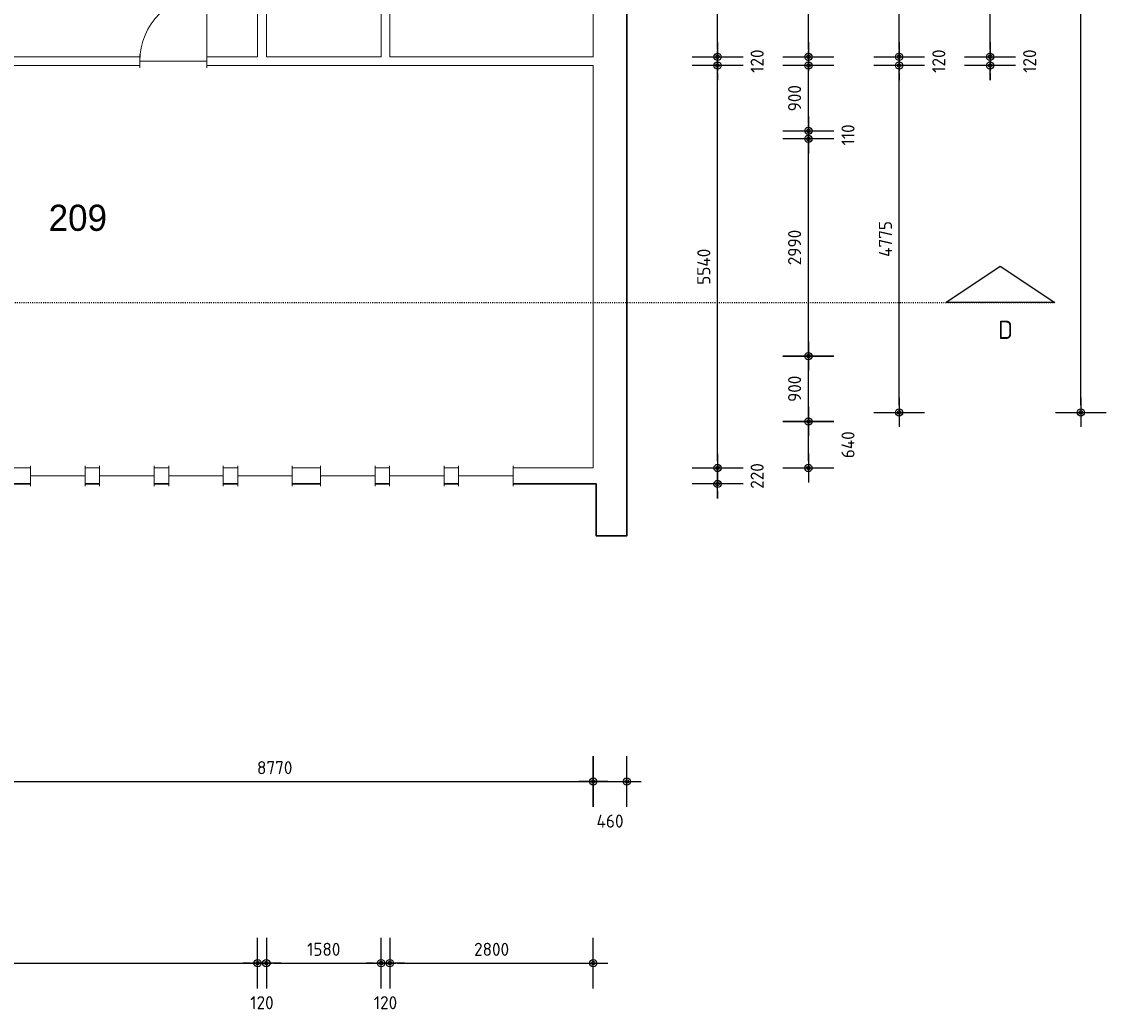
# Model space of a CAD drawing. Header units: millimetres. Extents: x 362177 to 5000048, y 157834 to 733119.
# Tile 8 of 152: x 572181 to 587108, y 202786 to 216407. Entities that reach past the tile are written whole.
import ezdxf
from ezdxf.enums import TextEntityAlignment as Align

# ---------------------------------------------------------------- set-up
doc = ezdxf.new("R2010")
doc.units = ezdxf.units.MM
doc.set_wipeout_variables(frame=1)
doc.linetypes.add('ACAD_ISO03W100', pattern=[30, 12, -18])
doc.layers.get('DEFPOINTS').update_dxf_attribs({"color": 255})
doc.layers.add('A--M$1A-_F123-', color=1, linetype='Continuous')
doc.layers.add('A--T$1A-_F123-_0_25MM', color=2, linetype='Continuous')
for name, color, linetype, lineweight in [('X-L21_C_buitenwanden', 7, 'Continuous', 30), ('X-L22_C_binnenwand', 7, 'Continuous', 13), ('X-L31_C_buitenwandopening', 1, 'Continuous', 5), ('X-L32_C_binnenwandopeningen', 3, 'Continuous', 5), ('X-T22_C_ruimtelabel', 7, 'Continuous', 5)]:
    doc.layers.add(name, color=color, linetype=linetype, lineweight=lineweight)
doc.styles.add('ALFA-0_18', font='iso3098.shx', dxfattribs={"height": 180})
doc.styles.add('ALFA-0_25', font='iso3098.shx', dxfattribs={"height": 250})
doc.dimstyles.new('ALFA-0_18', dxfattribs={"dimscale": 100, "dimtxt": 0.18, "dimasz": 1, "dimexe": 1.25, "dimexo": 0.625, "dimgap": 1, "dimtad": 1, "dimdec": 0, "dimzin": 0, "dimdsep": 46, "dimtxsty": 'ALFA-0_18', "dimblk": 'diminfradot', "dimblk1": 'diminfradot', "dimblk2": 'diminfradot', "dimsah": 1, "dimcen": 2.5, "dimse1": 1, "dimse2": 1, "dimclrd": 141, "dimclrt": 1, "dimadec": 0, "dimazin": 0, "dimtfac": 1, "dimtmove": 2, "dimatfit": 3, "dimldrblk": 'diminfrapyl', "dimfxl": 1, "dimtolj": 1, "dimtzin": 0, "dimarcsym": 0})

# ---------------------------------------------------------------- blocks, each defined once
blk = doc.blocks.new('diminfradot')
at = {"color": 0}
for p, q in [((0, -3.5), (0, 3.5)), ((-2, 0), (2, 0))]:
    blk.add_line(p, q, dxfattribs=at)
for radius in [0.5, 0.25]:
    blk.add_circle((0, 0), radius, dxfattribs=at)
blk = doc.blocks.new('*D20')
at = {"layer": 'A--M$1A-_F123-', "color": 141, "lineweight": -2, "transparency": 16777216}
blk.add_line((571378, 205949), (579948, 205949), dxfattribs=at)
at = {"layer": 'DEFPOINTS', "color": 0, "transparency": 16777216}
for p in [(571278, 210264), (580048, 210264), (580048, 205949)]:
    blk.add_point(p, dxfattribs=at)
at = {"layer": 'A--M$1A-_F123-', "color": 141, "lineweight": -2, "transparency": 16777216, "xscale": 100, "yscale": 100, "zscale": 100, "rotation": 180}
blk.add_blockref('diminfradot', (571278, 205949), dxfattribs=at)
at = {"layer": 'A--M$1A-_F123-', "color": 141, "lineweight": -2, "transparency": 16777216, "xscale": 100, "yscale": 100, "zscale": 100}
blk.add_blockref('diminfradot', (580048, 205949), dxfattribs=at)
at = {"layer": 'A--M$1A-_F123-', "color": 1, "transparency": 16777216, "insert": (575663, 206139), "char_height": 180, "attachment_point": 5, "style": 'ALFA-0_18'}
blk.add_mtext('\\A1;8770', dxfattribs=at)
blk = doc.blocks.new('diminfrapyl')
at = {"color": 0}
blk.add_solid([(0, 0), (-4, 0.7), (-4, -0.7)], dxfattribs=at)
blk = doc.blocks.new('*D21')
at = {"layer": 'A--M$1A-_F123-', "color": 141, "lineweight": -2, "transparency": 16777216}
blk.add_line((580148, 205949), (580408, 205949), dxfattribs=at)
at = {"layer": 'DEFPOINTS', "color": 0, "transparency": 16777216}
for p in [(580048, 210264), (580508, 209329), (580508, 205949)]:
    blk.add_point(p, dxfattribs=at)
at = {"layer": 'A--M$1A-_F123-', "color": 141, "lineweight": -2, "transparency": 16777216, "xscale": 100, "yscale": 100, "zscale": 100, "rotation": 180}
blk.add_blockref('diminfradot', (580048, 205949), dxfattribs=at)
at = {"layer": 'A--M$1A-_F123-', "color": 141, "lineweight": -2, "transparency": 16777216, "xscale": 100, "yscale": 100, "zscale": 100}
blk.add_blockref('diminfradot', (580508, 205949), dxfattribs=at)
at = {"layer": 'A--M$1A-_F123-', "color": 1, "transparency": 16777216, "insert": (580278, 205404), "char_height": 180, "attachment_point": 5, "style": 'ALFA-0_18'}
blk.add_mtext('\\A1;460', dxfattribs=at)
blk = doc.blocks.new('*D58')
at = {"layer": 'A--M$1A-_F123-', "color": 141, "lineweight": -2, "transparency": 16777216}
for p, q in [((581758, 210364), (581758, 210464)), ((581758, 210044), (581758, 210264)), ((581758, 209944), (581758, 209844))]:
    blk.add_line(p, q, dxfattribs=at)
at = {"layer": 'DEFPOINTS', "color": 0, "transparency": 16777216}
for p in [(580048, 210264), (581758, 210264), (580088, 210044)]:
    blk.add_point(p, dxfattribs=at)
at = {"layer": 'A--M$1A-_F123-', "color": 141, "lineweight": -2, "transparency": 16777216, "xscale": 100, "yscale": 100, "zscale": 100}
for p, rotation in [((581758, 210264), 270), ((581758, 210044), 90)]:
    blk.add_blockref('diminfradot', p, dxfattribs=dict(at, rotation=rotation))
at = {"layer": 'A--M$1A-_F123-', "color": 1, "transparency": 16777216, "insert": (582303, 210154), "char_height": 180, "attachment_point": 5, "rotation": 90, "style": 'ALFA-0_18'}
blk.add_mtext('\\A1;220', dxfattribs=at)
blk = doc.blocks.new('*D59')
at = {"layer": 'A--M$1A-_F123-', "color": 141, "lineweight": -2, "transparency": 16777216}
blk.add_line((581758, 210364), (581758, 215704), dxfattribs=at)
at = {"layer": 'DEFPOINTS', "color": 0, "transparency": 16777216}
for p in [(580048, 215804), (581758, 215804), (580048, 210264)]:
    blk.add_point(p, dxfattribs=at)
at = {"layer": 'A--M$1A-_F123-', "color": 141, "lineweight": -2, "transparency": 16777216, "xscale": 100, "yscale": 100, "zscale": 100}
for p, rotation in [((581758, 215804), 90), ((581758, 210264), 270)]:
    blk.add_blockref('diminfradot', p, dxfattribs=dict(at, rotation=rotation))
at = {"layer": 'A--M$1A-_F123-', "color": 1, "transparency": 16777216, "insert": (581568, 213034), "char_height": 180, "attachment_point": 5, "rotation": 90, "style": 'ALFA-0_18'}
blk.add_mtext('\\A1;5540', dxfattribs=at)
blk = doc.blocks.new('*D60')
at = {"layer": 'A--M$1A-_F123-', "color": 141, "lineweight": -2, "transparency": 16777216}
for p, q in [((581758, 216024), (581758, 216124)), ((581758, 215804), (581758, 215924)), ((581758, 215704), (581758, 215604))]:
    blk.add_line(p, q, dxfattribs=at)
at = {"layer": 'DEFPOINTS', "color": 0, "transparency": 16777216}
for p in [(580048, 215924), (581758, 215924), (580048, 215804)]:
    blk.add_point(p, dxfattribs=at)
at = {"layer": 'A--M$1A-_F123-', "color": 141, "lineweight": -2, "transparency": 16777216, "xscale": 100, "yscale": 100, "zscale": 100}
for p, rotation in [((581758, 215924), 270), ((581758, 215804), 90)]:
    blk.add_blockref('diminfradot', p, dxfattribs=dict(at, rotation=rotation))
at = {"layer": 'A--M$1A-_F123-', "color": 1, "transparency": 16777216, "insert": (582303, 215864), "char_height": 180, "attachment_point": 5, "rotation": 90, "style": 'ALFA-0_18'}
blk.add_mtext('\\A1;120', dxfattribs=at)
blk = doc.blocks.new('*D61')
at = {"layer": 'A--M$1A-_F123-', "color": 141, "lineweight": -2, "transparency": 16777216}
blk.add_line((581758, 216024), (581758, 219704), dxfattribs=at)
at = {"layer": 'DEFPOINTS', "color": 0, "transparency": 16777216}
for p in [(580048, 219804), (581758, 219804), (580048, 215924)]:
    blk.add_point(p, dxfattribs=at)
at = {"layer": 'A--M$1A-_F123-', "color": 141, "lineweight": -2, "transparency": 16777216, "xscale": 100, "yscale": 100, "zscale": 100}
for p, rotation in [((581758, 219804), 90), ((581758, 215924), 270)]:
    blk.add_blockref('diminfradot', p, dxfattribs=dict(at, rotation=rotation))
at = {"layer": 'A--M$1A-_F123-', "color": 1, "transparency": 16777216, "insert": (581568, 217864), "char_height": 180, "attachment_point": 5, "rotation": 90, "style": 'ALFA-0_18'}
blk.add_mtext('\\A1;3880', dxfattribs=at)
blk = doc.blocks.new('*D65')
at = {"layer": 'A--M$1A-_F123-', "color": 141, "lineweight": -2, "transparency": 16777216}
blk.add_line((583008, 210364), (583008, 210804.01), dxfattribs=at)
at = {"layer": 'DEFPOINTS', "color": 0, "transparency": 16777216}
for p in [(566168, 210904.01), (583008, 210904.01), (566168, 210264)]:
    blk.add_point(p, dxfattribs=at)
at = {"layer": 'A--M$1A-_F123-', "color": 141, "lineweight": -2, "transparency": 16777216, "xscale": 100, "yscale": 100, "zscale": 100}
for p, rotation in [((583008, 210904.01), 90), ((583008, 210264), 270)]:
    blk.add_blockref('diminfradot', p, dxfattribs=dict(at, rotation=rotation))
at = {"layer": 'A--M$1A-_F123-', "color": 1, "transparency": 16777216, "insert": (583553, 210584.005), "char_height": 180, "attachment_point": 5, "rotation": 90, "style": 'ALFA-0_18'}
blk.add_mtext('\\A1;640', dxfattribs=at)
blk = doc.blocks.new('*D66')
at = {"layer": 'A--M$1A-_F123-', "color": 141, "lineweight": -2, "transparency": 16777216}
blk.add_line((583008, 211004.01), (583008, 211704), dxfattribs=at)
at = {"layer": 'DEFPOINTS', "color": 0, "transparency": 16777216}
for p in [(566168, 211804), (583008, 211804), (566168, 210904.01)]:
    blk.add_point(p, dxfattribs=at)
at = {"layer": 'A--M$1A-_F123-', "color": 141, "lineweight": -2, "transparency": 16777216, "xscale": 100, "yscale": 100, "zscale": 100}
for p, rotation in [((583008, 211804), 90), ((583008, 210904.01), 270)]:
    blk.add_blockref('diminfradot', p, dxfattribs=dict(at, rotation=rotation))
at = {"layer": 'A--M$1A-_F123-', "color": 1, "transparency": 16777216, "insert": (582818, 211354.005), "char_height": 180, "attachment_point": 5, "rotation": 90, "style": 'ALFA-0_18'}
blk.add_mtext('\\A1;900', dxfattribs=at)
blk = doc.blocks.new('*D67')
at = {"layer": 'A--M$1A-_F123-', "color": 141, "lineweight": -2, "transparency": 16777216}
blk.add_line((583008, 211904), (583008, 214694), dxfattribs=at)
at = {"layer": 'DEFPOINTS', "color": 0, "transparency": 16777216}
for p in [(566168, 214794), (583008, 214794), (566168, 211804)]:
    blk.add_point(p, dxfattribs=at)
at = {"layer": 'A--M$1A-_F123-', "color": 141, "lineweight": -2, "transparency": 16777216, "xscale": 100, "yscale": 100, "zscale": 100}
for p, rotation in [((583008, 214794), 90), ((583008, 211804), 270)]:
    blk.add_blockref('diminfradot', p, dxfattribs=dict(at, rotation=rotation))
at = {"layer": 'A--M$1A-_F123-', "color": 1, "transparency": 16777216, "insert": (582818, 213299), "char_height": 180, "attachment_point": 5, "rotation": 90, "style": 'ALFA-0_18'}
blk.add_mtext('\\A1;2990', dxfattribs=at)
blk = doc.blocks.new('*D68')
at = {"layer": 'A--M$1A-_F123-', "color": 141, "lineweight": -2, "transparency": 16777216}
for p, q in [((583008, 215004), (583008, 215104)), ((583008, 214794), (583008, 214904)), ((583008, 214694), (583008, 214594))]:
    blk.add_line(p, q, dxfattribs=at)
at = {"layer": 'DEFPOINTS', "color": 0, "transparency": 16777216}
for p in [(566278, 214904), (583008, 214904), (566168, 214794)]:
    blk.add_point(p, dxfattribs=at)
at = {"layer": 'A--M$1A-_F123-', "color": 141, "lineweight": -2, "transparency": 16777216, "xscale": 100, "yscale": 100, "zscale": 100}
for p, rotation in [((583008, 214904), 270), ((583008, 214794), 90)]:
    blk.add_blockref('diminfradot', p, dxfattribs=dict(at, rotation=rotation))
at = {"layer": 'A--M$1A-_F123-', "color": 1, "transparency": 16777216, "insert": (583553, 214849), "char_height": 180, "attachment_point": 5, "rotation": 90, "style": 'ALFA-0_18'}
blk.add_mtext('\\A1;110', dxfattribs=at)
blk = doc.blocks.new('*D69')
at = {"layer": 'A--M$1A-_F123-', "color": 141, "lineweight": -2, "transparency": 16777216}
blk.add_line((583008, 215004), (583008, 215704), dxfattribs=at)
at = {"layer": 'DEFPOINTS', "color": 0, "transparency": 16777216}
for p in [(564168, 215804), (583008, 215804), (566278, 214904)]:
    blk.add_point(p, dxfattribs=at)
at = {"layer": 'A--M$1A-_F123-', "color": 141, "lineweight": -2, "transparency": 16777216, "xscale": 100, "yscale": 100, "zscale": 100}
for p, rotation in [((583008, 215804), 90), ((583008, 214904), 270)]:
    blk.add_blockref('diminfradot', p, dxfattribs=dict(at, rotation=rotation))
at = {"layer": 'A--M$1A-_F123-', "color": 1, "transparency": 16777216, "insert": (582818, 215354), "char_height": 180, "attachment_point": 5, "rotation": 90, "style": 'ALFA-0_18'}
blk.add_mtext('\\A1;900', dxfattribs=at)
blk = doc.blocks.new('*D70')
at = {"layer": 'A--M$1A-_F123-', "color": 141, "lineweight": -2, "transparency": 16777216}
blk.add_line((583008, 216024), (583008, 218254), dxfattribs=at)
at = {"layer": 'DEFPOINTS', "color": 0, "transparency": 16777216}
for p in [(577128, 218354), (583008, 218354), (577128, 215924)]:
    blk.add_point(p, dxfattribs=at)
at = {"layer": 'A--M$1A-_F123-', "color": 141, "lineweight": -2, "transparency": 16777216, "xscale": 100, "yscale": 100, "zscale": 100}
for p, rotation in [((583008, 218354), 90), ((583008, 215924), 270)]:
    blk.add_blockref('diminfradot', p, dxfattribs=dict(at, rotation=rotation))
at = {"layer": 'A--M$1A-_F123-', "color": 1, "transparency": 16777216, "insert": (582818, 217139), "char_height": 180, "attachment_point": 5, "rotation": 90, "style": 'ALFA-0_18'}
blk.add_mtext('\\A1;2430', dxfattribs=at)
blk = doc.blocks.new('*D74')
at = {"layer": 'A--M$1A-_F123-', "color": 141, "lineweight": -2, "transparency": 16777216}
blk.add_line((584258, 211129), (584258, 215704), dxfattribs=at)
at = {"layer": 'DEFPOINTS', "color": 0, "transparency": 16777216}
for p in [(563708, 215804), (584258, 215804), (563708, 211029)]:
    blk.add_point(p, dxfattribs=at)
at = {"layer": 'A--M$1A-_F123-', "color": 141, "lineweight": -2, "transparency": 16777216, "xscale": 100, "yscale": 100, "zscale": 100}
for p, rotation in [((584258, 215804), 90), ((584258, 211029), 270)]:
    blk.add_blockref('diminfradot', p, dxfattribs=dict(at, rotation=rotation))
at = {"layer": 'A--M$1A-_F123-', "color": 1, "transparency": 16777216, "insert": (584068, 213416.5), "char_height": 180, "attachment_point": 5, "rotation": 90, "style": 'ALFA-0_18'}
blk.add_mtext('\\A1;4775', dxfattribs=at)
blk = doc.blocks.new('*D75')
at = {"layer": 'A--M$1A-_F123-', "color": 141, "lineweight": -2, "transparency": 16777216}
for p, q in [((584258, 216024), (584258, 216124)), ((584258, 215804), (584258, 215924)), ((584258, 215704), (584258, 215604))]:
    blk.add_line(p, q, dxfattribs=at)
at = {"layer": 'DEFPOINTS', "color": 0, "transparency": 16777216}
for p in [(563448, 215924), (584258, 215924), (563708, 215804)]:
    blk.add_point(p, dxfattribs=at)
at = {"layer": 'A--M$1A-_F123-', "color": 141, "lineweight": -2, "transparency": 16777216, "xscale": 100, "yscale": 100, "zscale": 100}
for p, rotation in [((584258, 215924), 270), ((584258, 215804), 90)]:
    blk.add_blockref('diminfradot', p, dxfattribs=dict(at, rotation=rotation))
at = {"layer": 'A--M$1A-_F123-', "color": 1, "transparency": 16777216, "insert": (584803, 215864), "char_height": 180, "attachment_point": 5, "rotation": 90, "style": 'ALFA-0_18'}
blk.add_mtext('\\A1;120', dxfattribs=at)
blk = doc.blocks.new('*D76')
at = {"layer": 'A--M$1A-_F123-', "color": 141, "lineweight": -2, "transparency": 16777216}
blk.add_line((584258, 216024), (584258, 219704), dxfattribs=at)
at = {"layer": 'DEFPOINTS', "color": 0, "transparency": 16777216}
for p in [(563448, 219804), (584258, 219804), (563448, 215924)]:
    blk.add_point(p, dxfattribs=at)
at = {"layer": 'A--M$1A-_F123-', "color": 141, "lineweight": -2, "transparency": 16777216, "xscale": 100, "yscale": 100, "zscale": 100}
for p, rotation in [((584258, 219804), 90), ((584258, 215924), 270)]:
    blk.add_blockref('diminfradot', p, dxfattribs=dict(at, rotation=rotation))
at = {"layer": 'A--M$1A-_F123-', "color": 1, "transparency": 16777216, "insert": (584068, 217864), "char_height": 180, "attachment_point": 5, "rotation": 90, "style": 'ALFA-0_18'}
blk.add_mtext('\\A1;3880', dxfattribs=at)
blk = doc.blocks.new('*D79')
at = {"layer": 'A--M$1A-_F123-', "color": 141, "lineweight": -2, "transparency": 16777216}
blk.add_line((585508, 216024), (585508, 222079), dxfattribs=at)
at = {"layer": 'DEFPOINTS', "color": 0, "transparency": 16777216}
for p in [(560648, 222179), (585508, 222179), (560648, 215924)]:
    blk.add_point(p, dxfattribs=at)
at = {"layer": 'A--M$1A-_F123-', "color": 141, "lineweight": -2, "transparency": 16777216, "xscale": 100, "yscale": 100, "zscale": 100}
for p, rotation in [((585508, 222179), 90), ((585508, 215924), 270)]:
    blk.add_blockref('diminfradot', p, dxfattribs=dict(at, rotation=rotation))
at = {"layer": 'A--M$1A-_F123-', "color": 1, "transparency": 16777216, "insert": (585318, 219051.5), "char_height": 180, "attachment_point": 5, "rotation": 90, "style": 'ALFA-0_18'}
blk.add_mtext('\\A1;6255', dxfattribs=at)
blk = doc.blocks.new('*D82')
at = {"layer": 'A--M$1A-_F123-', "color": 141, "lineweight": -2, "transparency": 16777216}
for p, q in [((585508, 216024), (585508, 216124)), ((585508, 215924), (585508, 215804)), ((585508, 215704), (585508, 215604))]:
    blk.add_line(p, q, dxfattribs=at)
at = {"layer": 'DEFPOINTS', "color": 0, "transparency": 16777216}
for p in [(560648, 215924), (563708, 215804), (585508, 215804)]:
    blk.add_point(p, dxfattribs=at)
at = {"layer": 'A--M$1A-_F123-', "color": 141, "lineweight": -2, "transparency": 16777216, "xscale": 100, "yscale": 100, "zscale": 100}
for p, rotation in [((585508, 215924), 270), ((585508, 215804), 90)]:
    blk.add_blockref('diminfradot', p, dxfattribs=dict(at, rotation=rotation))
at = {"layer": 'A--M$1A-_F123-', "color": 1, "transparency": 16777216, "insert": (586053, 215864), "char_height": 180, "attachment_point": 5, "rotation": 90, "style": 'ALFA-0_18'}
blk.add_mtext('\\A1;120', dxfattribs=at)
blk = doc.blocks.new('*D83')
at = {"layer": 'A--M$1A-_F123-', "color": 141, "lineweight": -2, "transparency": 16777216}
blk.add_line((586758, 211129), (586758, 224599), dxfattribs=at)
at = {"layer": 'DEFPOINTS', "color": 0, "transparency": 16777216}
for p in [(557268, 224699), (586758, 224699), (557268, 211029)]:
    blk.add_point(p, dxfattribs=at)
at = {"layer": 'A--M$1A-_F123-', "color": 141, "lineweight": -2, "transparency": 16777216, "xscale": 100, "yscale": 100, "zscale": 100}
for p, rotation in [((586758, 224699), 90), ((586758, 211029), 270)]:
    blk.add_blockref('diminfradot', p, dxfattribs=dict(at, rotation=rotation))
at = {"layer": 'A--M$1A-_F123-', "color": 1, "transparency": 16777216, "insert": (586568, 217864), "char_height": 180, "attachment_point": 5, "rotation": 90, "style": 'ALFA-0_18'}
blk.add_mtext('\\A1;13670', dxfattribs=at)
blk = doc.blocks.new('*D98')
at = {"layer": 'A--M$1A-_F123-', "color": 141, "lineweight": -2, "transparency": 16777216}
blk.add_line((563668, 203449), (575328, 203449), dxfattribs=at)
at = {"layer": 'DEFPOINTS', "color": 0, "transparency": 16777216}
for p in [(563568, 215924), (575428, 215924), (575428, 203449)]:
    blk.add_point(p, dxfattribs=at)
at = {"layer": 'A--M$1A-_F123-', "color": 141, "lineweight": -2, "transparency": 16777216, "xscale": 100, "yscale": 100, "zscale": 100, "rotation": 180}
blk.add_blockref('diminfradot', (563568, 203449), dxfattribs=at)
at = {"layer": 'A--M$1A-_F123-', "color": 141, "lineweight": -2, "transparency": 16777216, "xscale": 100, "yscale": 100, "zscale": 100}
blk.add_blockref('diminfradot', (575428, 203449), dxfattribs=at)
at = {"layer": 'A--M$1A-_F123-', "color": 1, "transparency": 16777216, "insert": (569498, 203639), "char_height": 180, "attachment_point": 5, "style": 'ALFA-0_18'}
blk.add_mtext('\\A1;11860', dxfattribs=at)
blk = doc.blocks.new('*D99')
at = {"layer": 'A--M$1A-_F123-', "color": 141, "lineweight": -2, "transparency": 16777216}
for p, q in [((575328, 203449), (575228, 203449)), ((575428, 203449), (575548, 203449)), ((575648, 203449), (575748, 203449))]:
    blk.add_line(p, q, dxfattribs=at)
at = {"layer": 'DEFPOINTS', "color": 0, "transparency": 16777216}
for p in [(575428, 215924), (575548, 215924), (575548, 203449)]:
    blk.add_point(p, dxfattribs=at)
at = {"layer": 'A--M$1A-_F123-', "color": 141, "lineweight": -2, "transparency": 16777216, "xscale": 100, "yscale": 100, "zscale": 100}
blk.add_blockref('diminfradot', (575428, 203449), dxfattribs=at)
at = {"layer": 'A--M$1A-_F123-', "color": 141, "lineweight": -2, "transparency": 16777216, "xscale": 100, "yscale": 100, "zscale": 100, "rotation": 180}
blk.add_blockref('diminfradot', (575548, 203449), dxfattribs=at)
at = {"layer": 'A--M$1A-_F123-', "color": 1, "transparency": 16777216, "insert": (575488, 202904), "char_height": 180, "attachment_point": 5, "style": 'ALFA-0_18'}
blk.add_mtext('\\A1;120', dxfattribs=at)
blk = doc.blocks.new('*D100')
at = {"layer": 'A--M$1A-_F123-', "color": 141, "lineweight": -2, "transparency": 16777216}
blk.add_line((575648, 203449), (577028, 203449), dxfattribs=at)
at = {"layer": 'DEFPOINTS', "color": 0, "transparency": 16777216}
for p in [(575548, 215924), (577128, 215924), (577128, 203449)]:
    blk.add_point(p, dxfattribs=at)
at = {"layer": 'A--M$1A-_F123-', "color": 141, "lineweight": -2, "transparency": 16777216, "xscale": 100, "yscale": 100, "zscale": 100, "rotation": 180}
blk.add_blockref('diminfradot', (575548, 203449), dxfattribs=at)
at = {"layer": 'A--M$1A-_F123-', "color": 141, "lineweight": -2, "transparency": 16777216, "xscale": 100, "yscale": 100, "zscale": 100}
blk.add_blockref('diminfradot', (577128, 203449), dxfattribs=at)
at = {"layer": 'A--M$1A-_F123-', "color": 1, "transparency": 16777216, "insert": (576338, 203639), "char_height": 180, "attachment_point": 5, "style": 'ALFA-0_18'}
blk.add_mtext('\\A1;1580', dxfattribs=at)
blk = doc.blocks.new('*D101')
at = {"layer": 'A--M$1A-_F123-', "color": 141, "lineweight": -2, "transparency": 16777216}
for p, q in [((577028, 203449), (576928, 203449)), ((577128, 203449), (577248, 203449)), ((577348, 203449), (577448, 203449))]:
    blk.add_line(p, q, dxfattribs=at)
at = {"layer": 'DEFPOINTS', "color": 0, "transparency": 16777216}
for p in [(577128, 215924), (577248, 215924), (577248, 203449)]:
    blk.add_point(p, dxfattribs=at)
at = {"layer": 'A--M$1A-_F123-', "color": 141, "lineweight": -2, "transparency": 16777216, "xscale": 100, "yscale": 100, "zscale": 100}
blk.add_blockref('diminfradot', (577128, 203449), dxfattribs=at)
at = {"layer": 'A--M$1A-_F123-', "color": 141, "lineweight": -2, "transparency": 16777216, "xscale": 100, "yscale": 100, "zscale": 100, "rotation": 180}
blk.add_blockref('diminfradot', (577248, 203449), dxfattribs=at)
at = {"layer": 'A--M$1A-_F123-', "color": 1, "transparency": 16777216, "insert": (577188, 202904), "char_height": 180, "attachment_point": 5, "style": 'ALFA-0_18'}
blk.add_mtext('\\A1;120', dxfattribs=at)
blk = doc.blocks.new('*D102')
at = {"layer": 'A--M$1A-_F123-', "color": 141, "lineweight": -2, "transparency": 16777216}
blk.add_line((577348, 203449), (579948, 203449), dxfattribs=at)
at = {"layer": 'DEFPOINTS', "color": 0, "transparency": 16777216}
for p in [(577248, 215924), (580048, 215924), (580048, 203449)]:
    blk.add_point(p, dxfattribs=at)
at = {"layer": 'A--M$1A-_F123-', "color": 141, "lineweight": -2, "transparency": 16777216, "xscale": 100, "yscale": 100, "zscale": 100, "rotation": 180}
blk.add_blockref('diminfradot', (577248, 203449), dxfattribs=at)
at = {"layer": 'A--M$1A-_F123-', "color": 141, "lineweight": -2, "transparency": 16777216, "xscale": 100, "yscale": 100, "zscale": 100}
blk.add_blockref('diminfradot', (580048, 203449), dxfattribs=at)
at = {"layer": 'A--M$1A-_F123-', "color": 1, "transparency": 16777216, "insert": (578648, 203639), "char_height": 180, "attachment_point": 5, "style": 'ALFA-0_18'}
blk.add_mtext('\\A1;2800', dxfattribs=at)
blk = doc.blocks.new('DVDVB_32_-S-_Raam')
at = {"linetype": 'Continuous', "lineweight": 13}
blk.add_wipeout([(0, 0.5), (1, 0.5), (1, -0.5), (0, -0.5)], dxfattribs=at)
at = {"color": 1, "linetype": 'ByBlock', "lineweight": -2}
for p, q in [((0, -0.5), (0, 0.5)), ((1, -0.5), (1, 0.5)), ((0, 0), (1, 0))]:
    blk.add_line(p, q, dxfattribs=at)
blk = doc.blocks.new('DVDVB_32_-S-_Deur')
at = {"linetype": 'Continuous', "lineweight": 13}
blk.add_wipeout([(0, -0.5), (1, -0.5), (1, 0.5), (0, 0.5)], dxfattribs=at)
at = {"color": 0, "linetype": 'ByBlock', "lineweight": -2}
for p, q in [((0, -0.5), (0, 0.5)), ((1, -0.5), (1, 0.5)), ((0, 0), (1, 0))]:
    blk.add_line(p, q, dxfattribs=at)
blk = doc.blocks.new('DVDVB_32_-S-_DraairichtingEnkel')
at = {"color": 0, "linetype": 'ByBlock', "lineweight": -2}
blk.add_line((0, 0), (0, 1), dxfattribs=at)
blk.add_arc((0, 0), 1, 0, 90, dxfattribs=at)

msp = doc.modelspace()

# ---------------------------------------------------------------- linework, layer by layer
at = {"linetype": 'ACAD_ISO03W100'}
msp.add_line((473056.1, 212544), (586398.3, 212544), dxfattribs=at)
at = {"flags": 128}
msp.add_lwpolyline([(584898.3, 212544), (585648.3, 213044), (586398.3, 212544)], close=True, dxfattribs=at)
at = {"layer": 'X-L21_C_buitenwanden'}
msp.add_lwpolyline([(504308, 217754), (557068, 217754), (557068, 210829), (563708, 210829), (563708, 209329), (564128, 209329), (564128, 210044), (580088, 210044), (580088, 209329), (580508, 209329), (580508, 226400), (580088, 226400), (580088, 225684), (564128, 225684), (564128, 226400), (563708, 226400), (563708, 224899), (557068, 224899), (557068, 217774), (504308, 217774)], dxfattribs=at)
at = {"layer": 'X-L22_C_binnenwand'}
msp.add_lwpolyline([(563568, 216864), (563568, 215924), (575428, 215924), (575428, 218474), (577128, 218474), (577128, 219804), (563568, 219804), (563568, 218864)], dxfattribs=at)
for points in [[(580048, 219804), (577248, 219804), (577248, 215924), (580048, 215924)], [(575548, 215924), (577128, 215924), (577128, 218354), (575548, 218354)], [(566278, 210264), (580048, 210264), (580048, 215804), (565218, 215804), (565218, 214904), (566278, 214904)]]:
    msp.add_lwpolyline(points, close=True, dxfattribs=at)

# ---------------------------------------------------------------- texts
at = {"layer": 'A--T$1A-_F123-_0_25MM', "insert": (585617.6, 212291.2), "char_height": 250, "attachment_point": 1, "style": 'ALFA-0_25'}
msp.add_mtext_dynamic_manual_height_columns('D', width=3321.413, gutter_width=12.5, heights=[0], dxfattribs=at)
at = {"layer": 'X-T22_C_ruimtelabel'}
msp.add_text('209', height=360, dxfattribs=at).set_placement((572953.7, 213708), align=Align.MIDDLE_CENTER)

# ---------------------------------------------------------------- dimensions: what is measured, and where the dimension line sits
at = {"layer": 'A--M$1A-_F123-'}
for base, p1, p2, picture, middle in [((586758, 224699), (557268, 211029), (557268, 224699), '*D83', (586568, 217864)), ((585508, 222179), (560648, 215924), (560648, 222179), '*D79', (585318, 219051.5)), ((584258, 219804), (563448, 215924), (563448, 219804), '*D76', (584068, 217864)), ((581758, 219804), (580048, 215924), (580048, 219804), '*D61', (581568, 217864)), ((583008, 218354), (577128, 215924), (577128, 218354), '*D70', (582818, 217139)), ((585508, 215804), (560648, 215924), (563708, 215804), '*D82', (586053, 215864)), ((584258, 215924), (563708, 215804), (563448, 215924), '*D75', (584803, 215864)), ((584258, 215804), (563708, 211029), (563708, 215804), '*D74', (584068, 213416.5)), ((583008, 215804), (566278, 214904), (564168, 215804), '*D69', (582818, 215354)), ((581758, 215924), (580048, 215804), (580048, 215924), '*D60', (582303, 215864)), ((581758, 215804), (580048, 210264), (580048, 215804), '*D59', (581568, 213034)), ((583008, 214904), (566168, 214794), (566278, 214904), '*D68', (583553, 214849)), ((583008, 214794), (566168, 211804), (566168, 214794), '*D67', (582818, 213299)), ((583008, 211804), (566168, 210904), (566168, 211804), '*D66', (582818, 211354)), ((583008, 210904), (566168, 210264), (566168, 210904), '*D65', (583553, 210584)), ((581758, 210264), (580088, 210044), (580048, 210264), '*D58', (582303, 210154))]:
    dim = msp.add_linear_dim(base=base, p1=p1, p2=p2, angle=90, dimstyle='ALFA-0_18', override={"dimclrd": 141}, dxfattribs=at)
    dim.commit()
    dim.dimension.update_dxf_attribs({"geometry": picture, "text_midpoint": middle})
for base, p1, p2, picture, middle in [((575428, 203449), (563568, 215924), (575428, 215924), '*D98', (569498, 203639)), ((575548, 203449), (575428, 215924), (575548, 215924), '*D99', (575488, 202904)), ((577128, 203449), (575548, 215924), (577128, 215924), '*D100', (576338, 203639)), ((577248, 203449), (577128, 215924), (577248, 215924), '*D101', (577188, 202904)), ((580048, 203449), (577248, 215924), (580048, 215924), '*D102', (578648, 203639)), ((580048, 205949), (571278, 210264), (580048, 210264), '*D20', (575663, 206139)), ((580508, 205949), (580048, 210264), (580508, 209329), '*D21', (580278, 205404))]:
    dim = msp.add_linear_dim(base=base, p1=p1, p2=p2, dimstyle='ALFA-0_18', override={"dimclrd": 141}, dxfattribs=at)
    dim.commit()
    dim.dimension.update_dxf_attribs({"geometry": picture, "text_midpoint": middle})

# ---------------------------------------------------------------- next in the draw order: block references
at = {"layer": 'X-L31_C_buitenwandopening', "xscale": 750, "yscale": 280, "rotation": 180}
for p in [(573054, 210154), (574004, 210154), (574954, 210154), (575904, 210154), (577044, 210154), (577994, 210154), (578944, 210154)]:
    msp.add_blockref('DVDVB_32_-S-_Raam', p, dxfattribs=at)
at = {"layer": 'X-L32_C_binnenwandopeningen', "xscale": 919.99, "yscale": 180, "rotation": 180}
msp.add_blockref('DVDVB_32_-S-_Deur', (574728, 215864), dxfattribs=at)

# ---------------------------------------------------------------- next in the draw order: block references
at = {"layer": 'X-L32_C_binnenwandopeningen', "xscale": 919.99, "yscale": -919.99, "rotation": 180}
msp.add_blockref('DVDVB_32_-S-_DraairichtingEnkel', (574728, 215864), dxfattribs=at)

doc.saveas('drawing.dxf')
